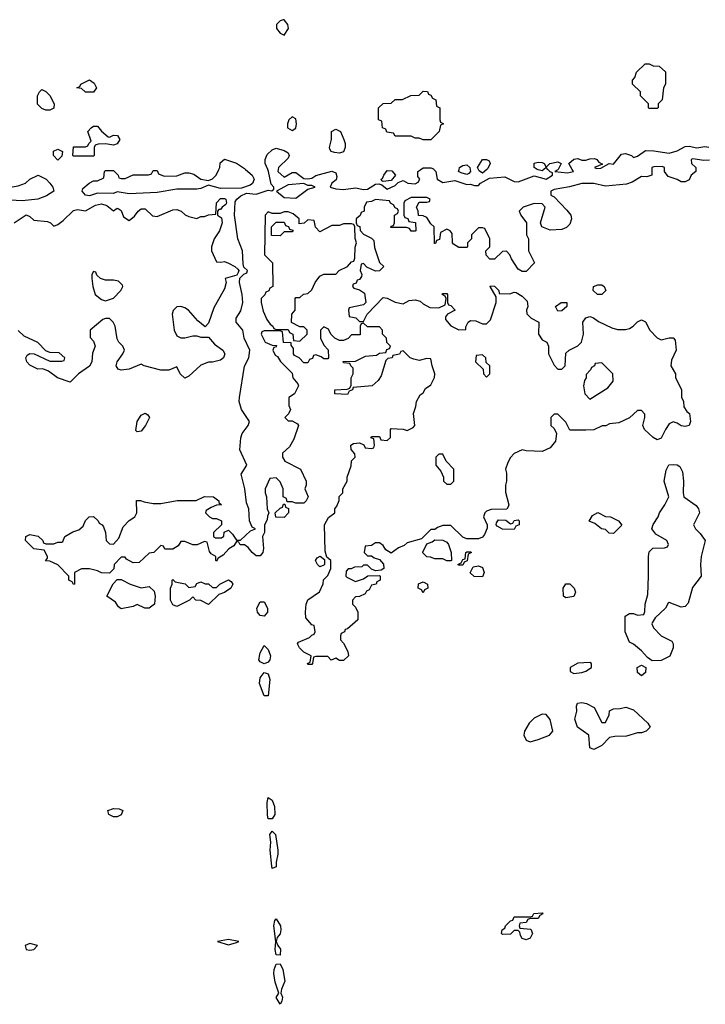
# Model space of a CAD drawing. Header units: inches. Extents: x 2722057 to 2913084, y 892730 to 1030005.
# Tile 155 of 231: x 2814998 to 2818452, y 995794 to 1000754. Entities that reach past the tile are written whole.
import ezdxf

# ---------------------------------------------------------------- set-up
doc = ezdxf.new("R2010")
doc.units = ezdxf.units.IN
doc.header["$MEASUREMENT"] = 0
doc.layers.add('C8010', color=7, linetype='Continuous')
doc.layers.add('C8919', color=7, linetype='Continuous')

msp = doc.modelspace()

# ---------------------------------------------------------------- linework, layer by layer
at = {"layer": 'C8010', "color": 2}
for points, elevation in [([(2816330, 1000754), (2816326, 1000754), (2816310, 1000748), (2816292, 1000730), (2816291.3, 1000710), (2816310, 1000686), (2816330, 1000676), (2816351.8, 1000710), (2816348.7, 1000730)], 14), ([(2818170, 1000306), (2818166, 1000310), (2818166, 1000330), (2818126, 1000370), (2818126, 1000390), (2818086, 1000430), (2818086, 1000450), (2818096.4, 1000463.6), (2818106, 1000490), (2818148.4, 1000531.6), (2818170, 1000532), (2818190, 1000522), (2818219.6, 1000519.6), (2818251.6, 1000491.6), (2818252, 1000430), (2818242, 1000410), (2818234, 1000350), (2818214, 1000330), (2818214, 1000310), (2818210, 1000306)], 10), ([(2815330, 1000388.7), (2815310, 1000408), (2815286, 1000410), (2815302, 1000418), (2815306, 1000430), (2815350, 1000450.8), (2815373.7, 1000433.7), (2815384.7, 1000410), (2815370, 1000388.7)], 10), ([(2815130, 1000298), (2815110, 1000306), (2815088.4, 1000328.4), (2815088, 1000370), (2815098, 1000390), (2815110, 1000402), (2815130, 1000392), (2815150, 1000372), (2815171.3, 1000330), (2815170, 1000308), (2815150, 1000298)], 10), ([(2817030, 1000149), (2817010, 1000158), (2816990, 1000158), (2816970, 1000168), (2816890, 1000168), (2816882, 1000182), (2816847.3, 1000187.3), (2816842, 1000202), (2816826, 1000210), (2816822, 1000242), (2816806, 1000250), (2816806, 1000310), (2816830, 1000332), (2816870, 1000334), (2816890, 1000352), (2816927.3, 1000352.7), (2816968.4, 1000371.6), (2817010, 1000374), (2817030, 1000394), (2817052.7, 1000392.7), (2817058, 1000378), (2817070, 1000374), (2817078, 1000358), (2817094, 1000350), (2817098, 1000318), (2817114, 1000310), (2817114, 1000250), (2817118, 1000238), (2817134, 1000230), (2817118, 1000222), (2817112, 1000190), (2817070, 1000149)], 10), ([(2816370, 1000265.2), (2816354.8, 1000250), (2816348, 1000230), (2816347.7, 1000210), (2816370, 1000196.3), (2816390, 1000207.3), (2816393.3, 1000230), (2816390, 1000255.3)], 14), ([(2815450, 1000162), (2815470, 1000172), (2815491.3, 1000171.3), (2815502, 1000150), (2815490, 1000128.7), (2815470, 1000122), (2815430, 1000128.7), (2815392.7, 1000127.3), (2815378, 1000122), (2815374, 1000110), (2815374, 1000070), (2815370, 1000066), (2815270, 1000066), (2815266, 1000070), (2815270, 1000114), (2815330, 1000114), (2815342, 1000118), (2815346, 1000130), (2815358, 1000142), (2815342, 1000190), (2815358, 1000210), (2815370, 1000218), (2815390, 1000218), (2815410, 1000192), (2815443.6, 1000163.6)], 10), ([(2816610, 1000082), (2816584.7, 1000084.7), (2816568, 1000090), (2816561.2, 1000101.2), (2816559, 1000110), (2816569, 1000150), (2816568.7, 1000190), (2816590, 1000202), (2816614, 1000190), (2816631.1, 1000151.1), (2816638, 1000130), (2816638, 1000110), (2816630, 1000088)], 10), ([(2815190, 1000046), (2815168.7, 1000070), (2815169.1, 1000090.9), (2815190, 1000102), (2815214, 1000090), (2815210, 1000066)], 10)]:
    msp.add_lwpolyline(points, close=True, dxfattribs=dict(at, elevation=elevation))
at = {"layer": 'C8010', "color": 2, "elevation": 10}
for points in [[(2816247.5, 1000000), (2816235.6, 1000030), (2816234.5, 1000050), (2816245.3, 1000074.7), (2816270, 1000099.1), (2816290, 1000106), (2816330, 1000095.8), (2816350, 1000084), (2816356.5, 1000070), (2816350, 1000056), (2816301.7, 1000010), (2816300.3, 1000000)], [(2817782, 1000000), (2817764, 1000030), (2817790, 1000051.7), (2817810, 1000054), (2817830, 1000046.8), (2817850, 1000046), (2817870, 1000053.1), (2817894.3, 1000054.3), (2817906, 1000050), (2817916, 1000036), (2817934, 1000026), (2817894, 1000010), (2817904.7, 1000004.7), (2817925.4, 1000005.4), (2817968, 1000030), (2817990, 1000026.8), (2818030, 1000076), (2818050, 1000080.2), (2818080.5, 1000070), (2818090, 1000060.5), (2818110, 1000067.3), (2818150, 1000094.7), (2818193.5, 1000093.5), (2818270, 1000081.1), (2818310, 1000092.9), (2818350, 1000114.6), (2818370, 1000116.9), (2818410, 1000108.5), (2818450, 1000115.8), (2818470, 1000112.6)], [(2816001.5, 1000000), (2816006, 1000010), (2816007.3, 1000032.7), (2816030, 1000052), (2816090, 1000030.8), (2816130, 1000004.7), (2816135.5, 1000000)], [(2817309.2, 1000000), (2817303.7, 1000010), (2817329.8, 1000050.2), (2817350.5, 1000050.5), (2817363.5, 1000043.5), (2817367.7, 1000030), (2817355.8, 1000004.2), (2817351.2, 1000000)], [(2817605.1, 1000000), (2817590, 1000008.7), (2817590, 1000030.5), (2817610, 1000036.4), (2817630, 1000035.3), (2817640.7, 1000030), (2817650, 1000011.3), (2817668.7, 1000030), (2817710, 1000038), (2817726, 1000030), (2817711, 1000000)], [(2818473.7, 1000046.3), (2818444.7, 1000044.7), (2818390, 1000053.6), (2818381, 1000050), (2818382, 1000030), (2818404.7, 1000010), (2818404.7, 1000000)], [(2817019.2, 1000000), (2817030, 1000007.2), (2817070, 1000008.5), (2817082, 1000002), (2817084.1, 1000000)], [(2817211.9, 1000000), (2817214.5, 1000010), (2817230, 1000020.3), (2817250, 1000022.6), (2817266.4, 1000010), (2817268.1, 1000000)], [(2817658.4, 1000000), (2817650, 1000008.7), (2817638.8, 1000000)], [(2818246, 1000000), (2818246, 1000010), (2818234, 1000014), (2818192.3, 1000012.3), (2818182, 1000010), (2818182, 1000000)]]:
    msp.add_lwpolyline(points, dxfattribs=at)
at = {"layer": 'C8919', "color": 2, "elevation": 10}
for points in [[(2818182, 1000000), (2818182, 999970), (2818158, 999962), (2818130, 999964), (2818084.1, 999935.9), (2818054.6, 999925.4), (2817950, 999915.1), (2817890, 999929.4), (2817830, 999929.3), (2817767.9, 999912.1), (2817690, 999898), (2817674, 999890), (2817674, 999870), (2817690, 999862), (2817755.2, 999795.2), (2817774.8, 999770), (2817778.8, 999750), (2817770, 999724), (2817753, 999707), (2817730, 999697.2), (2817670, 999694), (2817628, 999710), (2817622, 999730), (2817646, 999810), (2817630, 999826), (2817590, 999828), (2817534, 999810), (2817514, 999790), (2817522, 999770), (2817551.3, 999730), (2817552, 999670), (2817562, 999650), (2817562, 999590), (2817592, 999530), (2817550, 999486), (2817530, 999486), (2817510, 999498), (2817475.3, 999550), (2817468, 999570), (2817450, 999588), (2817430, 999586), (2817390, 999548), (2817367.3, 999547.3), (2817348.4, 999568.4), (2817346, 999590), (2817366, 999610), (2817366, 999650), (2817342, 999702), (2817330, 999706), (2817310, 999706), (2817274, 999670), (2817274, 999650), (2817254, 999630), (2817254, 999610), (2817250, 999606), (2817210, 999606), (2817183.1, 999623.1), (2817178, 999630), (2817176.4, 999676.4), (2817166, 999690), (2817150, 999698), (2817118, 999682), (2817112.7, 999647.3), (2817098, 999642), (2817092.7, 999627.3), (2817087.3, 999627.3), (2817086, 999710), (2817070, 999726), (2817050, 999758), (2817030, 999766), (2817007.3, 999767.3), (2817006, 999790), (2816998, 999810), (2817010, 999834), (2817050, 999834), (2817062, 999838), (2817066, 999850), (2817050, 999858), (2816970, 999858), (2816938, 999842), (2816934, 999830), (2816934, 999770), (2816938, 999758), (2816952.7, 999752.7), (2816958, 999738), (2816992.7, 999732.7), (2816994, 999690), (2816990, 999688), (2816970, 999688), (2816962, 999702), (2816947.3, 999707.3), (2816867.3, 999707.3), (2816870, 999714), (2816882, 999718), (2816886, 999730), (2816886, 999770), (2816902, 999778), (2816906, 999790), (2816902, 999802), (2816890, 999806), (2816882, 999822), (2816866, 999830), (2816862, 999842), (2816790, 999848), (2816770, 999838), (2816745.4, 999834.6), (2816734, 999810), (2816734, 999790), (2816718, 999782), (2816712.7, 999767.3), (2816694, 999750), (2816694, 999730), (2816698, 999718), (2816712, 999712), (2816712.7, 999692.7), (2816730, 999674), (2816770, 999654), (2816782, 999642), (2816786.4, 999606.4), (2816805.4, 999545.4), (2816811.6, 999531.6), (2816832, 999510), (2816811.6, 999488.4), (2816790, 999488), (2816747.3, 999507.3), (2816730, 999526), (2816718, 999522), (2816714, 999490), (2816722, 999470), (2816719.6, 999460.4), (2816710, 999446), (2816698, 999442), (2816692.7, 999427.3), (2816678, 999422), (2816674, 999410), (2816682, 999402), (2816710, 999394), (2816736, 999376), (2816742, 999330), (2816730, 999318), (2816658, 999302), (2816654, 999290), (2816658, 999258), (2816691.6, 999251.6), (2816710, 999234), (2816730, 999234), (2816748.7, 999271.3), (2816830, 999354), (2816850, 999352), (2816890, 999331.3), (2816930, 999322), (2816960.4, 999339.6), (2816990, 999342), (2817015.3, 999335.3), (2817030, 999322), (2817063.6, 999303.6), (2817110, 999302), (2817142, 999318), (2817146, 999350), (2817142, 999362), (2817126, 999370), (2817130, 999374), (2817150, 999374), (2817154, 999370), (2817154, 999330), (2817158, 999318), (2817170, 999314), (2817191.3, 999290), (2817154, 999270), (2817143.6, 999256.4), (2817143.6, 999243.6), (2817170, 999212), (2817210, 999192), (2817246, 999194), (2817246, 999206), (2817258, 999230), (2817270, 999238), (2817296.9, 999236.9), (2817330, 999222), (2817350, 999222), (2817370, 999242), (2817398, 999330), (2817398, 999358), (2817368, 999410), (2817370, 999414), (2817390, 999412), (2817412, 999390), (2817414, 999374), (2817467.3, 999372.7), (2817490, 999382), (2817499.6, 999379.6), (2817530, 999362), (2817555.3, 999335.3), (2817558, 999310), (2817552, 999290), (2817552.7, 999272.7), (2817574, 999250), (2817614, 999230), (2817612, 999170), (2817630, 999142), (2817654, 999130), (2817662, 999110), (2817662, 999070), (2817690, 999014), (2817710, 998994), (2817730, 998994), (2817746, 999010), (2817750, 999074), (2817766, 999090), (2817810, 999111.3), (2817828.7, 999130), (2817839, 999170), (2817835.3, 999230), (2817850, 999252), (2817870, 999258), (2817888.4, 999251.6), (2817913.7, 999233.7), (2817981.1, 999201.1), (2818010, 999193), (2818050, 999193.4), (2818070, 999198.8), (2818088.7, 999210), (2818110, 999232), (2818130, 999242), (2818150, 999232), (2818172, 999190), (2818210, 999152), (2818230, 999142), (2818270, 999152), (2818290, 999152), (2818299.6, 999139.6), (2818304.7, 999090), (2818281, 999039), (2818278, 999010), (2818302, 998970), (2818302, 998950), (2818331.6, 998891.6), (2818332.7, 998852.7), (2818342, 998830), (2818343.6, 998803.6), (2818359.6, 998779.6), (2818372, 998770), (2818378, 998730), (2818371.3, 998710), (2818350, 998704), (2818330, 998708.7), (2818310, 998722), (2818290, 998728), (2818270, 998718), (2818251, 998690), (2818230, 998646), (2818210, 998638), (2818188.9, 998648.9), (2818146, 998690), (2818138, 998710), (2818148, 998750), (2818147.3, 998767.3), (2818130, 998786), (2818110, 998786), (2818070, 998748), (2818016.9, 998723.1), (2817970, 998718), (2817951.6, 998708.4), (2817932.7, 998707.3), (2817890, 998688), (2817850, 998686), (2817770, 998686), (2817750, 998726), (2817710, 998766), (2817690, 998766), (2817674, 998750), (2817674, 998710), (2817690, 998694), (2817702, 998670), (2817698, 998630), (2817670, 998598), (2817630, 998578), (2817550, 998582), (2817530, 998588), (2817490, 998568), (2817471.1, 998548.9), (2817456.9, 998523.1), (2817446, 998490), (2817451, 998470), (2817451.3, 998430), (2817444.7, 998410), (2817445.4, 998374.6), (2817462, 998310), (2817459.6, 998300.4), (2817451.6, 998288.4), (2817372.7, 998287.3), (2817350, 998278), (2817342, 998270), (2817334, 998250), (2817354, 998210), (2817352.7, 998192.7), (2817339.8, 998160.2), (2817330, 998148), (2817310, 998138), (2817250, 998138), (2817230, 998148), (2817170, 998206), (2817130, 998206), (2817103.6, 998196.4), (2817090, 998186), (2817070, 998186), (2817022, 998138), (2816950, 998118), (2816935.3, 998104.7), (2816906.4, 998093.6), (2816870, 998066), (2816843.1, 998083.1), (2816830, 998106), (2816810, 998118), (2816790, 998118), (2816770, 998106), (2816738, 998102), (2816734, 998070), (2816750, 998054), (2816770, 998054), (2816783.6, 998043.6), (2816810, 998034), (2816831.6, 998011.6), (2816832, 997990), (2816819.6, 997980.4), (2816790, 997978), (2816770, 997986), (2816750, 998006), (2816730, 998006), (2816722, 997998), (2816684.7, 997995.3), (2816667.3, 997987.3), (2816652.7, 997987.3), (2816643.6, 997976.4), (2816642, 997950), (2816645.4, 997945.4), (2816690, 997924.7), (2816730, 997938), (2816752.7, 997952.7), (2816810, 997954), (2816814, 997950), (2816814, 997930), (2816798, 997922), (2816794, 997910), (2816770, 997906), (2816758, 997882), (2816745.4, 997874.6), (2816738, 997862), (2816710, 997848), (2816690, 997846), (2816674, 997830), (2816674, 997810), (2816690, 997794), (2816702, 997770), (2816702, 997730), (2816650, 997686), (2816638, 997682), (2816634, 997670), (2816618, 997662), (2816614, 997650), (2816614, 997630), (2816630, 997614), (2816651.3, 997571.3), (2816654, 997550), (2816630, 997526), (2816610, 997526), (2816590, 997538), (2816568, 997528), (2816550, 997546), (2816490, 997546), (2816478, 997542), (2816474, 997510), (2816470, 997506), (2816450, 997506), (2816448, 997510), (2816462, 997518), (2816466, 997550), (2816430, 997568), (2816408, 997590), (2816398, 997610), (2816402, 997618), (2816458, 997642), (2816470, 997654), (2816482, 997658), (2816486, 997670), (2816482, 997702), (2816470, 997706), (2816440.4, 997740.4), (2816438, 997770), (2816442, 997810), (2816450, 997831.3), (2816508.4, 997871.6), (2816527.3, 997912.7), (2816528.4, 997931.6), (2816550, 997954), (2816566, 997990), (2816566, 998030), (2816546, 998046), (2816536.4, 998076.4), (2816534, 998210), (2816553.6, 998246.4), (2816586, 998270), (2816586, 998290), (2816596.4, 998303.6), (2816607.3, 998332.7), (2816608.4, 998351.6), (2816626, 998370), (2816626, 998390), (2816648, 998430), (2816648, 998450), (2816667.3, 998507.3), (2816669, 998531), (2816688, 998550), (2816687.3, 998567.3), (2816668.7, 998588.7), (2816666, 998610), (2816680.4, 998619.6), (2816710, 998622), (2816732.7, 998612.7), (2816738, 998598), (2816770, 998594), (2816782, 998598), (2816786, 998610), (2816782, 998642), (2816767.3, 998647.3), (2816770, 998654), (2816810, 998654), (2816818, 998638), (2816850, 998634), (2816866, 998650), (2816866, 998690), (2816870, 998694), (2816930, 998692), (2816950, 998684.7), (2816980.4, 998699.6), (2816988, 998710), (2816982, 998770), (2816994.6, 998805.4), (2816998, 998830), (2817016.4, 998863.6), (2817030, 998874), (2817043.1, 998896.9), (2817070, 998914), (2817088.4, 998951.6), (2817088.7, 998970), (2817075.3, 999010), (2817070, 999046), (2817050, 999048), (2817010, 999038), (2816983.1, 999043.1), (2816966, 999050), (2816930, 999086), (2816918, 999082), (2816911.6, 999068.4), (2816878, 999062), (2816874, 999050), (2816852.7, 999047.3), (2816842, 999038), (2816819.8, 998960.2), (2816803.6, 998936.4), (2816774, 998910), (2816678, 998902), (2816674, 998890), (2816658, 998882), (2816650, 998866), (2816586, 998870), (2816586, 998890), (2816647.3, 998892.7), (2816662, 998898), (2816667.3, 998912.7), (2816668, 998950), (2816678, 998970), (2816678, 998998), (2816666, 999010), (2816662, 999022), (2816630, 999026), (2816627.3, 999032.7), (2816690, 999034), (2816740.4, 999059.6), (2816796.4, 999063.6), (2816810, 999074), (2816842, 999078), (2816847.3, 999092.7), (2816862, 999098), (2816866, 999110), (2816847.3, 999127.3), (2816846, 999150), (2816826, 999170), (2816826, 999190), (2816810, 999206), (2816750, 999206), (2816730, 999226), (2816718, 999222), (2816714, 999210), (2816714, 999166), (2816670, 999166), (2816652.7, 999147.3), (2816630, 999138), (2816610, 999138), (2816586, 999150), (2816566, 999170), (2816554.6, 999194.6), (2816530, 999206), (2816514, 999190), (2816514, 999150), (2816530, 999114), (2816551.6, 999091.6), (2816554, 999050), (2816550, 999046), (2816530, 999046), (2816516.4, 999056.4), (2816490, 999066), (2816478, 999062), (2816472.7, 999047.3), (2816458, 999042), (2816450, 999026), (2816430, 999026), (2816406, 999050), (2816383.1, 999063.1), (2816378, 999070), (2816378, 999098), (2816366, 999114), (2816366, 999126), (2816327.3, 999127.3), (2816322, 999182), (2816310, 999186), (2816230, 999186), (2816218, 999182), (2816214, 999170), (2816234, 999130), (2816270, 999114), (2816292.7, 999112.7), (2816290, 999106), (2816278, 999102), (2816274, 999090), (2816284.7, 999064.7), (2816296.9, 999056.9), (2816311.6, 999031.6), (2816370, 998974), (2816374, 998950), (2816399.6, 998919.6), (2816402, 998910), (2816382, 998870), (2816354, 998850), (2816354, 998810), (2816362, 998790), (2816352, 998768), (2816334, 998750), (2816350, 998734), (2816370, 998734), (2816398, 998718), (2816402, 998710), (2816379.6, 998640.4), (2816356.9, 998603.1), (2816322, 998570), (2816322, 998550), (2816334, 998530), (2816412, 998490), (2816442, 998430), (2816442, 998410), (2816434, 998390), (2816452, 998350), (2816442, 998330), (2816430, 998318), (2816390, 998318), (2816370, 998326), (2816346, 998326), (2816342, 998342), (2816326, 998350), (2816326, 998390), (2816310, 998426), (2816290, 998446), (2816258, 998442), (2816234, 998390), (2816234, 998370), (2816242, 998350), (2816244.7, 998290), (2816254, 998270), (2816246.4, 998253.6), (2816244.7, 998235.3), (2816232, 998210), (2816232, 998170), (2816222, 998150), (2816226.8, 998090), (2816222.8, 998070), (2816210, 998054), (2816190, 998053.2), (2816169, 998070), (2816150, 998095.3), (2816130, 998108.7), (2816108.4, 998108.4), (2816102, 998122), (2816090, 998126), (2816076.9, 998103.1), (2816051.6, 998088.4), (2816023.6, 998056.4), (2815998, 998042), (2815990, 998026), (2815986, 998030), (2815986, 998050), (2815963.1, 998063.1), (2815954.6, 998074.6), (2815942, 998122), (2815930, 998126), (2815891.6, 998108.4), (2815870, 998108), (2815830, 998126), (2815810, 998126), (2815796.9, 998103.1), (2815770, 998086), (2815730, 998086), (2815722, 998102), (2815710, 998106), (2815674, 998070), (2815650, 998066), (2815599.6, 998020.4), (2815570, 998018), (2815536.4, 998036.4), (2815530, 998046), (2815510, 998046), (2815474, 998010), (2815472.7, 997987.3), (2815450, 997966), (2815410, 997968), (2815390, 997978), (2815350, 997988), (2815310, 997988), (2815274, 997970), (2815274, 997910), (2815270, 997908), (2815262, 997922), (2815246, 997930), (2815246, 997950), (2815190, 998008), (2815150, 998026), (2815128, 998028), (2815138, 998042), (2815138, 998050), (2815122, 998082), (2815070, 998088), (2815028, 998130), (2815028.7, 998150), (2815050, 998161), (2815091.6, 998151.6), (2815114, 998130), (2815118, 998118), (2815130, 998114), (2815170, 998114), (2815190, 998122), (2815210, 998122), (2815215.3, 998124.7), (2815226, 998150), (2815265.6, 998174.4), (2815296, 998184), (2815317.2, 998202.8), (2815330, 998232), (2815348, 998250), (2815370, 998251.3), (2815394, 998230), (2815398, 998218), (2815414, 998210), (2815419.6, 998199.6), (2815431.1, 998171.1), (2815434, 998130), (2815450, 998114), (2815470, 998112), (2815498, 998142), (2815520.2, 998199.8), (2815549.3, 998230.7), (2815578, 998250), (2815588, 998270), (2815587.3, 998332.7), (2815607.3, 998332.7), (2815624.7, 998324.7), (2815670, 998316), (2815710, 998316), (2815791.1, 998331.1), (2815887.3, 998332.7), (2815930, 998352), (2815974, 998350), (2816002, 998330), (2816002, 998322), (2816014, 998310), (2815990, 998308), (2815963.6, 998296.4), (2815938, 998282), (2815934, 998270), (2815954, 998250), (2815970, 998242), (2815990, 998242), (2816014, 998230), (2816014, 998210), (2815974, 998170), (2815974, 998150), (2815984.7, 998144.7), (2816015.3, 998144.7), (2816027.3, 998152.7), (2816028, 998172), (2816050, 998182), (2816070, 998162), (2816090, 998132), (2816110, 998132), (2816160.2, 998179.8), (2816186, 998190), (2816170, 998198), (2816156, 998230), (2816153.2, 998290), (2816140.1, 998320.1), (2816132.7, 998390), (2816114.6, 998465.4), (2816142, 998510), (2816107.2, 998587.2), (2816112.1, 998647.9), (2816119.3, 998670), (2816149, 998710), (2816155.3, 998730), (2816116, 998790), (2816104.5, 998830), (2816105.1, 998850), (2816131.4, 999008.6), (2816153.2, 999050), (2816157.2, 999090), (2816129.4, 999150), (2816122, 999190), (2816088.7, 999230), (2816089, 999250), (2816112, 999288), (2816122, 999330), (2816119.5, 999370), (2816105.2, 999430), (2816107.3, 999452.7), (2816127.3, 999472.7), (2816142, 999478), (2816146, 999490), (2816128, 999508), (2816124, 999524), (2816120.9, 999590), (2816097.6, 999650), (2816079.5, 999770), (2816084.1, 999835.9), (2816092.7, 999850), (2816113, 999867), (2816140.7, 999879.3), (2816190, 999875.5), (2816250, 999895.5), (2816268.7, 999891.3), (2816279, 999901), (2816279, 999910), (2816264.9, 999924.9), (2816251.5, 999990), (2816247.5, 1000000)], [(2816135.5, 1000000), (2816170, 999971), (2816179.3, 999950), (2816170.4, 999929.6), (2816159.3, 999920.7), (2816115.5, 999904.5), (2816010, 999903.7), (2815950, 999921.2), (2815910, 999902.9), (2815890, 999899.6), (2815790, 999899.6), (2815690, 999883.6), (2815550, 999876.9), (2815490, 999886), (2815470, 999878), (2815390, 999879.5), (2815350, 999867), (2815329.3, 999870), (2815312.3, 999890), (2815316, 999904), (2815348.7, 999931.3), (2815370, 999942), (2815390, 999942), (2815422, 999958), (2815426, 999990), (2815430, 999994), (2815470, 999994), (2815494, 999970), (2815498, 999958), (2815510, 999954), (2815530, 999954), (2815570, 999972), (2815647.3, 999972.7), (2815662, 999978), (2815670, 999994), (2815690, 999994), (2815698, 999978), (2815726, 999966), (2815790, 999967.3), (2815830, 999982.8), (2815850, 999982.8), (2815875.3, 999975.3), (2815910, 999951.3), (2815950, 999944.7), (2815970, 999952), (2815988, 999970), (2816001.5, 1000000)], [(2816300.3, 1000000), (2816298.9, 999990), (2816330, 999961.1), (2816370, 999983.9), (2816390, 999983.5), (2816430, 999954), (2816450, 999952), (2816470, 999955.8), (2816490, 999968.4), (2816570.3, 999990.3), (2816590, 999983), (2816596.5, 999963.5), (2816593, 999947), (2816571, 999930), (2816562, 999910), (2816590, 999902), (2816630, 999898), (2816690, 999907.7), (2816730, 999899.1), (2816750, 999900.7), (2816790, 999924.9), (2816806.8, 999926.8), (2816822.8, 999922.8), (2816850, 999901), (2816890, 999918), (2816905.6, 999934.4), (2816930, 999944.7), (2816954, 999930), (2816990, 999926.8), (2817005.2, 999934.8), (2817014, 999950), (2817003.9, 999963.9), (2817004.2, 999990), (2817019.2, 1000000)], [(2817084.1, 1000000), (2817094.9, 999990), (2817101, 999950), (2817130, 999933.4), (2817190, 999944.4), (2817250, 999924), (2817270, 999926), (2817290, 999918), (2817310, 999918), (2817319, 999930), (2817364.2, 999955.8), (2817443, 999963), (2817490, 999939.1), (2817510, 999937.3), (2817590, 999966.8), (2817650, 999951), (2817682, 999970), (2817682, 999982), (2817670, 999988), (2817658.4, 1000000)], [(2817268.1, 1000000), (2817270, 999989.2), (2817261.3, 999978.7), (2817250, 999974.3), (2817221.8, 999981.8), (2817209.2, 999990), (2817211.9, 1000000)], [(2817351.2, 1000000), (2817330, 999980.7), (2817313, 999993), (2817309.2, 1000000)], [(2817638.8, 1000000), (2817630, 999993.2), (2817610, 999997.2), (2817605.1, 1000000)], [(2817711, 1000000), (2817710, 999998), (2817694, 999990), (2817758, 999982), (2817788, 999990), (2817782, 1000000)], [(2818404.7, 1000000), (2818404.7, 999990), (2818380.7, 999970), (2818370, 999948), (2818350, 999937.2), (2818330, 999937.2), (2818310, 999949), (2818264.7, 999964.7), (2818246, 999990), (2818246, 1000000)], [(2814970, 999731), (2815030, 999770.7), (2815050, 999762), (2815070, 999744.7), (2815138, 999738), (2815154, 999730), (2815170, 999714), (2815190, 999722), (2815218, 999742), (2815270, 999793), (2815290, 999798), (2815330, 999790.8), (2815380.4, 999819.6), (2815410, 999826.7), (2815437.7, 999817.7), (2815470, 999791.3), (2815490, 999804.7), (2815499.8, 999799.8), (2815510, 999792), (2815521, 999761), (2815550, 999742), (2815576.5, 999763.5), (2815595.3, 999790), (2815610, 999801), (2815630, 999801), (2815666.4, 999766.4), (2815690, 999762), (2815770, 999796), (2815790, 999798), (2815812, 999790), (2815831.1, 999771.1), (2815850, 999762), (2815890, 999752), (2815910, 999762), (2815930, 999762), (2815950, 999771.3), (2815986, 999774), (2815990, 999831), (2816010, 999854), (2816030, 999854), (2816036, 999850), (2816040.7, 999830), (2816036.4, 999823.6), (2816018, 999810), (2816010, 999798), (2816002, 999798), (2815994, 999790), (2815994, 999770), (2816015.3, 999755.3), (2816018, 999730), (2816004.7, 999690), (2815978, 999650), (2815964.7, 999610), (2815964.7, 999590), (2815990, 999534), (2816012, 999532), (2816030, 999536), (2816050, 999526.8), (2816082, 999510), (2816096.9, 999496.9), (2816102, 999490), (2816099.6, 999480.4), (2816092.7, 999467.3), (2816034, 999450), (2816038, 999430), (2816030, 999398), (2815976.9, 999303.1), (2815950, 999226), (2815932.7, 999207.3), (2815896.4, 999236.4), (2815848, 999290), (2815830, 999302), (2815810, 999308.7), (2815790, 999308), (2815771.1, 999288.9), (2815766, 999270), (2815776, 999190), (2815790, 999162), (2815810, 999151.3), (2815830, 999151.3), (2815870, 999162), (2815890, 999162), (2815910, 999154), (2815950, 999154), (2815979.6, 999119.6), (2816022, 999090), (2816031, 999070), (2816024.7, 999050), (2816010, 999039), (2815970, 999029.2), (2815948.7, 999028.7), (2815910, 999014), (2815850, 998958), (2815830, 998948), (2815806, 998970), (2815790, 999006), (2815750, 998988), (2815710, 998988.7), (2815626, 999010), (2815610, 999018), (2815550, 998993.2), (2815510, 998989.2), (2815494, 998994), (2815484, 999010), (2815489, 999030), (2815518, 999070), (2815526, 999090), (2815518, 999110), (2815498, 999130), (2815490, 999146), (2815479, 999210), (2815468.7, 999230), (2815450, 999248.7), (2815430, 999248.7), (2815416.9, 999243.1), (2815354, 999190), (2815352.7, 999152.7), (2815370, 999134), (2815378, 999110), (2815365.4, 999074.6), (2815361, 999030), (2815350, 999008.7), (2815294, 998970), (2815252, 998928), (2815189.3, 998949.3), (2815143.1, 998983.1), (2815114.6, 998994.6), (2815090, 998994), (2815050, 999014), (2815034, 999030), (2815028.7, 999050), (2815035.3, 999064.7), (2815050, 999072), (2815071.6, 999071.6), (2815150, 999034), (2815210, 999034), (2815222, 999038), (2815226, 999050), (2815196.4, 999076.4), (2815150, 999078), (2815130, 999086), (2815090, 999128), (2815020.2, 999160.2), (2814990, 999188)]]:
    msp.add_lwpolyline(points, dxfattribs=at)
at = {"layer": 'C8919', "color": 2}
for points, elevation in [([(2816830, 999939), (2816822, 999942), (2816819, 999950), (2816826, 999954), (2816831.8, 999970), (2816850, 999993.8), (2816873.4, 999993.4), (2816892, 999970), (2816870, 999944)], 10), ([(2815010, 999841.3), (2814950, 999844.2), (2814919.5, 999870), (2814910, 999906), (2814886, 999910), (2814890, 999914), (2814950, 999911), (2814990, 999917.3), (2815028, 999930), (2815050, 999951.3), (2815091.6, 999971.6), (2815130.8, 999950.8), (2815150.8, 999930.8), (2815164.7, 999910), (2815171, 999890), (2815133.7, 999866.3), (2815090, 999849.7)], 10), ([(2816429.3, 999929.3), (2816350, 999921.6), (2816291.3, 999890), (2816330, 999858), (2816390, 999854.8), (2816450, 999901), (2816486, 999910), (2816470, 999918), (2816450, 999919)], 10), ([(2816350, 999786), (2816330, 999786), (2816310, 999778), (2816270, 999778), (2816250, 999786), (2816234, 999770), (2816232, 999570), (2816272, 999530), (2816274, 999410), (2816258, 999402), (2816252.7, 999387.3), (2816238, 999382), (2816232.7, 999367.3), (2816214, 999350), (2816214, 999330), (2816225.4, 999285.4), (2816243.6, 999243.6), (2816259.6, 999219.6), (2816274, 999210), (2816278, 999198), (2816290, 999194), (2816350, 999194), (2816358, 999178), (2816374, 999170), (2816378, 999138), (2816410, 999134), (2816446, 999170), (2816446, 999190), (2816430, 999206), (2816410, 999206), (2816368, 999228), (2816368.9, 999271.1), (2816386, 999290), (2816386, 999350), (2816390, 999354), (2816410, 999354), (2816428.4, 999371.6), (2816450, 999374), (2816470, 999394), (2816486, 999430), (2816510, 999462), (2816530, 999472), (2816590, 999472), (2816608, 999490), (2816648.9, 999511.1), (2816670, 999534), (2816682, 999538), (2816687.3, 999552.7), (2816688.4, 999608.4), (2816695.3, 999630), (2816688.4, 999651.6), (2816686, 999710), (2816682, 999722), (2816670, 999726), (2816630, 999726), (2816610, 999718), (2816570, 999718), (2816510, 999686), (2816488.7, 999708.7), (2816482, 999742), (2816450, 999746), (2816431.6, 999728.4), (2816406, 999726), (2816406, 999750), (2816376.4, 999776.4)], 10), ([(2816310, 999666), (2816267.3, 999667.3), (2816266, 999710), (2816290, 999734), (2816330, 999734), (2816338, 999718), (2816352.7, 999712.7), (2816358, 999698), (2816374, 999694), (2816374, 999690), (2816370, 999686), (2816330, 999686)], 10), ([(2815370, 999486), (2815362, 999470), (2815362, 999450), (2815366, 999410), (2815378, 999370), (2815410, 999344.7), (2815430, 999338), (2815450, 999344.7), (2815470, 999352), (2815508, 999390), (2815518, 999410), (2815516.4, 999416.4), (2815496.4, 999436.4), (2815470, 999442), (2815430, 999442), (2815406, 999450), (2815387.3, 999467.3), (2815382, 999482)], 10), ([(2817930, 999369), (2817909.3, 999369.3), (2817888, 999390), (2817889.3, 999410.7), (2817910, 999418), (2817930, 999418), (2817942, 999410), (2817951.3, 999390)], 10), ([(2817710, 999286), (2817698, 999310), (2817726, 999330), (2817754, 999330), (2817754, 999310), (2817730, 999288)], 10), ([(2817330, 999066), (2817298, 999062), (2817294, 999030), (2817332.7, 998992.7), (2817334, 998970), (2817350, 998954), (2817366, 998970), (2817366, 999010), (2817347.3, 999027.3), (2817346, 999050)], 10), ([(2817930, 999026), (2817898, 999022), (2817894, 999010), (2817878, 999002), (2817874, 998990), (2817852.7, 998967.3), (2817852, 998950), (2817843.6, 998936.4), (2817838, 998910), (2817844.7, 998870), (2817870, 998842), (2817960.4, 998899.6), (2817987.3, 998932.7), (2817986, 998970)], 10), ([(2815590, 998678), (2815584, 998684), (2815589.2, 998730), (2815610, 998762), (2815631.1, 998771.1), (2815643.6, 998763.6), (2815651.3, 998750), (2815631.3, 998710), (2815610, 998682)], 10), ([(2817130, 998566), (2817110, 998566), (2817094, 998550), (2817094, 998510), (2817119.6, 998479.6), (2817134, 998450), (2817134, 998430), (2817150, 998414), (2817170, 998414), (2817186, 998430), (2817186, 998490), (2817146, 998530)], 10), ([(2818330, 997795.3), (2818270, 997818), (2818264.7, 997815.3), (2818252, 997790), (2818199.6, 997740.4), (2818183.6, 997716.4), (2818182, 997710), (2818191.3, 997690), (2818230, 997651), (2818282.8, 997622.8), (2818291, 997610), (2818290.8, 997590), (2818272.8, 997547.2), (2818230, 997525.2), (2818184, 997524), (2818161.2, 997541.2), (2818130, 997575.3), (2818090, 997608), (2818070, 997618), (2818048, 997670), (2818048, 997750), (2818070, 997762), (2818090, 997762), (2818110, 997754), (2818142, 997758), (2818147.3, 997772.7), (2818148.7, 997810), (2818162, 997858), (2818166.6, 997950), (2818165.2, 998050), (2818170, 998074), (2818188.4, 998091.6), (2818247.3, 998092.7), (2818262, 998098), (2818266, 998110), (2818258, 998130), (2818203.1, 998163.1), (2818182, 998190), (2818189.1, 998210.9), (2818215.3, 998250), (2818222, 998270), (2818248.7, 998310), (2818268, 998350), (2818245.2, 998430), (2818255.3, 998484.7), (2818268.4, 998511.6), (2818290, 998514), (2818310, 998512), (2818323.6, 998503.6), (2818336.8, 998476.8), (2818342.8, 998430), (2818341, 998370), (2818344.7, 998350), (2818406.4, 998306.4), (2818418, 998290), (2818422, 998270), (2818392, 998210), (2818402, 998190), (2818426.4, 998166.4), (2818451, 998130), (2818430.6, 998050), (2818427.3, 998010), (2818431, 997950), (2818387.1, 997892.9), (2818366, 997814), (2818350, 997798)], 10), ([(2816330, 998246), (2816288.4, 998248.4), (2816286, 998270), (2816310, 998294), (2816322, 998298), (2816327.3, 998312.7), (2816334, 998314), (2816338, 998298), (2816352, 998292), (2816352, 998270)], 10), ([(2817990, 998166), (2817967.3, 998167.3), (2817950, 998186), (2817928.4, 998188.4), (2817896.4, 998216.4), (2817867.3, 998227.3), (2817883.1, 998256.9), (2817910.9, 998270.9), (2817950, 998252), (2817974, 998250), (2818014, 998230), (2818032, 998208)], 10), ([(2817490, 998186), (2817430, 998188), (2817403.1, 998203.1), (2817398, 998210), (2817400.4, 998219.6), (2817410, 998234), (2817447.3, 998232.7), (2817470, 998214), (2817482, 998218), (2817488.4, 998231.6), (2817510, 998234), (2817514, 998230), (2817514, 998210), (2817498, 998202)], 10), ([(2817170, 998028), (2817150, 998028.7), (2817130, 998038), (2817090, 998038), (2817067.3, 998047.3), (2817048.4, 998048.4), (2817028.4, 998068.4), (2817028.4, 998071.6), (2817050, 998114), (2817076.4, 998123.6), (2817090, 998134), (2817130, 998132), (2817150, 998122), (2817158, 998110), (2817172, 998070), (2817174, 998030)], 10), ([(2816510, 997998), (2816498, 998010), (2816489, 998030), (2816496.4, 998043.6), (2816512, 998052), (2816534, 998034), (2816534, 998010), (2816530, 998006)], 10), ([(2817210, 998006), (2817206, 998010), (2817222, 998018), (2817230, 998034), (2817242, 998038), (2817246, 998070), (2817250, 998074), (2817270, 998074), (2817274, 998070), (2817258, 998062), (2817252.7, 998027.3), (2817238, 998022), (2817230, 998006)], 10), ([(2817330, 997948), (2817288.4, 997948.4), (2817267.3, 997967.3), (2817282, 997998), (2817310, 998002), (2817330, 997994), (2817338, 997970)], 10), ([(2815610, 997892), (2815650, 997898), (2815675.3, 997875.3), (2815681, 997850), (2815678, 997810), (2815650, 997789.3), (2815629.3, 997789.3), (2815590, 997808), (2815570, 997798), (2815510, 997786), (2815496.4, 997796.4), (2815480.4, 997820.4), (2815438, 997850), (2815468.4, 997911.6), (2815490, 997934), (2815510, 997934), (2815554, 997910)], 10), ([(2815850, 997894), (2815882, 997898), (2815890, 997914), (2815910, 997922), (2815932.7, 997912.7), (2815950, 997912), (2815970, 997894), (2815990, 997894), (2816006, 997910), (2816050, 997932), (2816063.6, 997923.6), (2816071.3, 997910), (2816062, 997890), (2816030, 997868), (2816002, 997858), (2815950, 997808.7), (2815910, 997828), (2815886, 997830), (2815870, 997846), (2815854, 997830), (2815790, 997798), (2815770, 997806), (2815758, 997830), (2815758, 997890), (2815766, 997910), (2815766, 997930), (2815770, 997934), (2815782, 997922), (2815831.6, 997911.6)], 10), ([(2817030, 997866), (2817022, 997882), (2817006, 997890), (2817007.3, 997912.7), (2817030, 997922), (2817052, 997910), (2817054, 997890), (2817038, 997882)], 10), ([(2817750, 997842), (2817738, 997850), (2817735.3, 997890), (2817748.7, 997911.3), (2817770, 997912), (2817791, 997891), (2817798, 997870), (2817790, 997848)], 10), ([(2816230, 997748.7), (2816210, 997753.2), (2816196, 997770), (2816193.2, 997790), (2816210, 997822), (2816230, 997822), (2816246, 997790), (2816246, 997770)], 10), ([(2816230, 997508.7), (2816210, 997519), (2816202.7, 997530), (2816210, 997564.7), (2816230, 997602), (2816250, 997582), (2816261, 997550), (2816258, 997530), (2816250, 997518)], 10), ([(2817870, 997515.3), (2817810, 997513.2), (2817772, 997490), (2817772, 997470), (2817790, 997461), (2817830, 997466), (2817850, 997472), (2817878, 997490), (2817878, 997510)], 14), ([(2816230, 997348.7), (2816206, 997410), (2816210, 997438.8), (2816230, 997466), (2816250, 997458), (2816258, 997430), (2816250, 997348.7)], 10), ([(2818130, 997448), (2818110, 997466), (2818108.7, 997490), (2818130, 997502), (2818152, 997490), (2818150, 997466)], 10), ([(2817930, 997214), (2817950, 997214), (2817967.3, 997252.7), (2817970, 997272), (2817990, 997282), (2818023.6, 997283.6), (2818051.1, 997291.1), (2818090, 997278), (2818162, 997210), (2818174, 997190), (2818154, 997170), (2818130, 997162), (2818110, 997162), (2818055.3, 997144.7), (2817996.9, 997143.1), (2817970, 997138), (2817930, 997098), (2817910, 997088), (2817890, 997078), (2817870, 997086), (2817866, 997150), (2817808.7, 997190), (2817795.3, 997230), (2817805.2, 997270), (2817804, 997296), (2817809, 997311), (2817830, 997314.8), (2817854, 997310), (2817892, 997290)], 10), ([(2817630, 997255.3), (2817590, 997235.3), (2817564.7, 997210), (2817541, 997170), (2817538, 997150), (2817550, 997124.7), (2817570, 997116), (2817610, 997127.3), (2817668, 997150), (2817684, 997170), (2817670, 997228), (2817650, 997253.2)], 14), ([(2816250, 996729), (2816246.3, 996746.3), (2816244.5, 996810), (2816250, 996836), (2816270, 996822), (2816282, 996790), (2816284, 996750), (2816270, 996729)], 10), ([(2815470, 996739), (2815448, 996750), (2815442, 996770), (2815470, 996780.7), (2815498.5, 996778.5), (2815518, 996770), (2815510, 996748.7), (2815490, 996739)], 10), ([(2816270, 996478), (2816267.8, 996490), (2816260.5, 996570), (2816263.7, 996610), (2816258, 996650), (2816270, 996666.8), (2816286.8, 996650), (2816298, 996570), (2816299.3, 996550), (2816290.4, 996510), (2816290, 996486)], 10), ([(2816310, 996042), (2816290, 996044), (2816284.5, 996070), (2816289.2, 996110), (2816278, 996190), (2816283.2, 996216.8), (2816290, 996224.7), (2816312.4, 996190), (2816314.4, 996170), (2816310.3, 996149.7), (2816296, 996130), (2816291, 996110), (2816298, 996090), (2816311.9, 996071.9)], 10), ([(2817550, 996118), (2817530, 996126), (2817520.4, 996140.4), (2817518, 996158), (2817510, 996166), (2817490, 996166), (2817470, 996148), (2817430, 996146), (2817426, 996150), (2817428, 996170), (2817442, 996178), (2817446, 996190), (2817470, 996214), (2817482, 996218), (2817490, 996234), (2817570, 996234), (2817582, 996238), (2817588.4, 996251.6), (2817630, 996254), (2817634, 996250), (2817618, 996242), (2817610, 996226), (2817570, 996226), (2817558, 996222), (2817550, 996206), (2817518, 996202), (2817514, 996190), (2817518, 996178), (2817572.7, 996172.7), (2817582, 996150), (2817570, 996128)], 10), ([(2816050, 996120.7), (2815994, 996110), (2816050, 996094), (2816090, 996104.9), (2816102, 996110)], 14), ([(2815050, 996099.6), (2815025.5, 996090), (2815031.3, 996070), (2815050, 996066.3), (2815068.7, 996070), (2815088.7, 996090)], 14), ([(2816310, 995794), (2816290, 995828), (2816304, 995850), (2816286, 995906), (2816278, 995950), (2816279.7, 995970), (2816290, 995996), (2816310, 995998), (2816324.4, 995970), (2816333.7, 995910), (2816317.3, 995870), (2816314, 995850), (2816322, 995830), (2816319.1, 995810)], 10)]:
    msp.add_lwpolyline(points, close=True, dxfattribs=dict(at, elevation=elevation))

doc.saveas('drawing.dxf')
